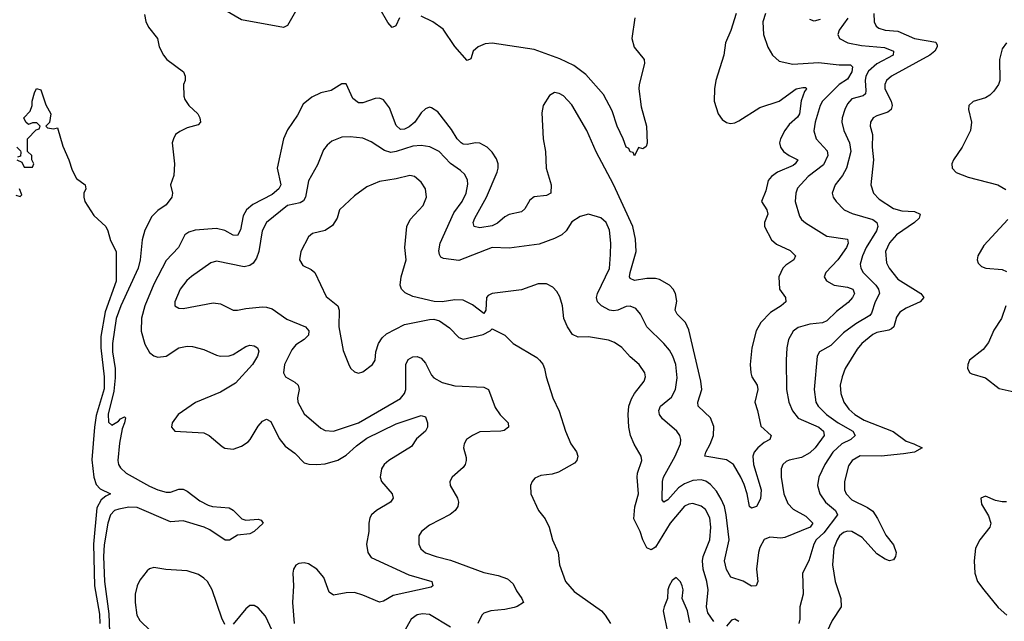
# Model space of a CAD drawing. Header units: inches. Extents: x 2143765 to 2212928, y 878963 to 1017374.
# Tile 31 of 256: x 2152288 to 2157000, y 905560 to 908440. Entities that reach past the tile are written whole.
import ezdxf

# ---------------------------------------------------------------- set-up
doc = ezdxf.new("R2010")
doc.units = ezdxf.units.IN
doc.header["$MEASUREMENT"] = 0
doc.layers.add('C1950', color=7, linetype='Continuous')

msp = doc.modelspace()

# ---------------------------------------------------------------- linework, layer by layer
at = {"layer": 'C1950', "color": 5}
for points, elevation in [([(2153615, 908490), (2153570, 908412.5), (2153550, 908403.2), (2153350, 908439.5), (2153190, 908532.2)], 280), ([(2152885.8, 908465.8), (2152891.4, 908431.4), (2152904.9, 908404.9), (2152947.2, 908350), (2152955.3, 908310), (2152976.4, 908270), (2152993, 908250), (2153072.2, 908190), (2153080.3, 908170), (2153079.5, 908150), (2153071.7, 908130), (2153073.8, 908073.8), (2153078.3, 908058.3), (2153098.4, 908030), (2153140.3, 907990), (2153150.3, 907970), (2153153.4, 907950), (2153143.1, 907936.9), (2153090, 907923.1), (2153054.3, 907905.7), (2153034.4, 907890), (2153023.7, 907870), (2153018, 907850), (2153029.2, 907750), (2153025.5, 907694.5), (2153010.3, 907650), (2153019.6, 907610), (2153016.9, 907590), (2152990, 907553.6), (2152950, 907527.6), (2152921.2, 907498.8), (2152886.9, 907433.1), (2152873.7, 907386.3), (2152865.2, 907290), (2152855.6, 907250), (2152772.3, 907070), (2152750.5, 907010), (2152731.8, 906890), (2152732.7, 906850), (2152745.6, 906770), (2152745.8, 906725.8), (2152738.2, 906661.8), (2152711.4, 906551.4), (2152713.1, 906513.1), (2152730, 906499.4), (2152761.1, 906518.9), (2152770, 906530.1), (2152790, 906539), (2152794.4, 906534.4), (2152790.7, 906510.7), (2152779, 906481), (2152766.5, 906413.5), (2152758, 906330), (2152761.5, 906310), (2152770, 906294.4), (2152798.2, 906270), (2152910, 906206.7), (2152950, 906188.9), (2152990, 906178.7), (2153010, 906179.1), (2153050, 906192), (2153070, 906192.9), (2153090, 906183), (2153150, 906137.5), (2153190, 906115.5), (2153210.6, 906109.4), (2153290, 906103.8), (2153310, 906092), (2153350.7, 906050.7), (2153370, 906044.8), (2153428.9, 906048.9), (2153444.1, 906044.1), (2153453, 906030), (2153410.1, 905989.9), (2153390, 905979.4), (2153330, 905971.7), (2153291.8, 905948.2), (2153271.9, 905948.1), (2153198.1, 905998.1), (2153170.9, 906010.9), (2153070, 906041.8), (2153010, 906036.6), (2152850, 906104.8), (2152810, 906106.3), (2152762.8, 906097.2), (2152742.7, 906090), (2152722.9, 906070), (2152709.8, 906030.2), (2152693.3, 905926.7), (2152690, 905870), (2152694, 905750), (2152715.7, 905595.7), (2152717.5, 905510)], 280), ([(2155717.1, 908470), (2155691, 908389), (2155666.3, 908330), (2155657.6, 908270), (2155620.2, 908150), (2155612.5, 908110), (2155611.6, 908050), (2155630, 907990.3), (2155650, 907961.8), (2155670, 907948.5), (2155690, 907944), (2155710, 907946.7), (2155730, 907955.9), (2155830, 908020.6), (2155923, 908050), (2156003.6, 908110), (2156036, 908116), (2156050, 908114.9), (2156053.8, 908110), (2156043.5, 908096.5), (2156028.3, 908051.7), (2156019.8, 907990), (2156010, 907973.8), (2155970, 907937.9), (2155949.4, 907910.6), (2155928.2, 907870), (2155923.9, 907850), (2155928.6, 907830), (2155943.8, 907810), (2155970, 907790.9), (2156012.1, 907770), (2155999.8, 907750), (2155990, 907743), (2155914.7, 907710), (2155885.8, 907690), (2155870.1, 907669.9), (2155858.9, 907621.1), (2155838, 907570), (2155863.2, 907530), (2155868.5, 907510), (2155851.9, 907470), (2155851.9, 907450), (2155886.6, 907386.6), (2155910, 907365.3), (2155975.6, 907335.6), (2156000.3, 907310), (2155992, 907290), (2155954.5, 907265.5), (2155939.6, 907250), (2155921.5, 907210), (2155924.4, 907150), (2155952.4, 907110), (2155954.4, 907090), (2155932.4, 907070), (2155881.6, 907038.4), (2155834.2, 906990), (2155812.8, 906950), (2155791.4, 906868.6), (2155783.1, 906790), (2155786.3, 906750), (2155792.5, 906730), (2155816.6, 906690), (2155819.8, 906670), (2155806, 906610), (2155819.2, 906570), (2155834.7, 906494.7), (2155884.6, 906450), (2155878.4, 906430), (2155850, 906416.8), (2155819.8, 906390), (2155803, 906370), (2155796.3, 906350), (2155800.4, 906310), (2155836.1, 906190), (2155833.2, 906146.7), (2155813.4, 906110), (2155790, 906101), (2155780.4, 906110), (2155768.8, 906170), (2155754.6, 906214.6), (2155739.5, 906250), (2155704.7, 906310), (2155670, 906333.3), (2155567.6, 906350), (2155570.9, 906370), (2155592.3, 906407.7), (2155607.9, 906450), (2155610, 906492.7), (2155593.6, 906533.6), (2155534.8, 906590), (2155534, 906610), (2155551.8, 906670), (2155548.2, 906710), (2155490, 906956.3), (2155474.7, 906990), (2155434, 907030), (2155424.7, 907050), (2155433.1, 907093.1), (2155427, 907130), (2155416.1, 907150), (2155397.4, 907170), (2155350, 907195.8), (2155330, 907201.3), (2155290, 907201.5), (2155230, 907191.5), (2155210, 907200.5), (2155206.5, 907210), (2155209.3, 907230), (2155238.5, 907330), (2155235.6, 907390), (2155222.7, 907450), (2155130, 907650.8), (2155047.5, 907807.5), (2155002.8, 907910), (2154930, 908033.5), (2154890, 908076.2), (2154870, 908087.2), (2154848, 908092), (2154823.1, 908076.9), (2154792.6, 908030), (2154786.2, 907993.8), (2154793.4, 907870), (2154805.2, 907810), (2154808.2, 907730), (2154831.3, 907650), (2154830.1, 907609.9), (2154810, 907598.4), (2154750, 907592.4), (2154730, 907576), (2154705.2, 907534.8), (2154690, 907520.7), (2154630, 907507.6), (2154610, 907496.5), (2154574.4, 907465.6), (2154550, 907452.7), (2154490, 907443.4), (2154462.6, 907450), (2154458.3, 907470), (2154465.6, 907490), (2154522.9, 907590), (2154573.3, 907710), (2154577.9, 907730), (2154577.5, 907750), (2154570, 907773.8), (2154550, 907805.4), (2154525.2, 907830), (2154490, 907849), (2154470, 907850.6), (2154430, 907843.5), (2154410, 907844.7), (2154401, 907850), (2154381.7, 907870), (2154354.8, 907914.8), (2154290, 907999.1), (2154258.7, 908018.7), (2154250, 908020.9), (2154230, 908014), (2154210, 907994), (2154178.5, 907950), (2154152.3, 907927.7), (2154130, 907916.4), (2154110, 907915), (2154090, 907934.5), (2154057.7, 908017.7), (2154030, 908056.3), (2154010, 908063.9), (2153990, 908062.8), (2153930, 908041.5), (2153910, 908042.8), (2153883.2, 908063.2), (2153850, 908134), (2153830, 908132.6), (2153778.3, 908101.7), (2153730, 908089.8), (2153686.4, 908070), (2153644.8, 908035.2), (2153617, 907983), (2153570, 907913), (2153550.2, 907870), (2153520.4, 907730), (2153537.7, 907650), (2153528.9, 907630), (2153496.1, 907603.9), (2153404.1, 907555.9), (2153373.3, 907530), (2153358.4, 907501.6), (2153345.2, 907434.8), (2153330, 907406.5), (2153310, 907408.7), (2153270, 907430.8), (2153230, 907440.1), (2153127.6, 907432.4), (2153097.4, 907422.6), (2153078.6, 907410), (2153047.9, 907350), (2152990, 907288.1), (2152930, 907174.6), (2152887.3, 907070), (2152871.4, 907011.4), (2152869.6, 906949.6), (2152887.1, 906887.1), (2152910, 906846.3), (2152930, 906830.3), (2152950, 906824.2), (2152990, 906830.2), (2153049.9, 906870.1), (2153090, 906877.6), (2153115.8, 906875.8), (2153170, 906861.5), (2153230, 906833.8), (2153249.4, 906829.4), (2153290, 906831.1), (2153310, 906837.1), (2153370, 906875), (2153390, 906881.8), (2153410, 906879.1), (2153426.4, 906870), (2153433, 906853), (2153426.4, 906830), (2153402.7, 906790), (2153320.4, 906699.6), (2153250, 906656.9), (2153130, 906608.2), (2153046.3, 906550), (2153017.6, 906510), (2153014.9, 906490), (2153030.4, 906470.4), (2153170, 906461.8), (2153195.8, 906450), (2153256.6, 906396.6), (2153270, 906389.2), (2153310, 906383.8), (2153350, 906398), (2153380.9, 906419.1), (2153391.7, 906430), (2153430, 906494), (2153450, 906517.8), (2153470, 906527.9), (2153490, 906517), (2153530, 906435.8), (2153558.7, 906398.7), (2153604.6, 906364.6), (2153650, 906319), (2153671.8, 906311.8), (2153710.1, 906310.1), (2153750, 906314), (2153810, 906332.3), (2153850, 906355.9), (2153899.9, 906400.1), (2153950, 906436.1), (2154090, 906506.1), (2154210, 906545.3), (2154230, 906539.5), (2154240.5, 906510), (2154239.8, 906490), (2154230, 906471.1), (2154186.6, 906433.4), (2154162.9, 906397.1), (2154054.9, 906330), (2154032.2, 906310), (2154020.2, 906290), (2154013.4, 906250), (2154020.2, 906230), (2154070.3, 906170), (2154074.9, 906150), (2154062, 906130), (2153996.5, 906090), (2153972.6, 906070), (2153963.8, 906056.2), (2153958.5, 906030), (2153958.3, 905990), (2153947.3, 905930), (2153954.2, 905890), (2153970, 905865.6), (2154150, 905781.9), (2154260.3, 905750), (2154264.9, 905730), (2154256.8, 905723.2), (2154075.6, 905684.4), (2154030, 905656.8), (2154010, 905652.4), (2153930, 905685.8), (2153890, 905697.5), (2153850, 905696.7), (2153790, 905685.5), (2153770, 905698.9), (2153743.7, 905770), (2153710, 905809), (2153670, 905835.2), (2153650, 905840.6), (2153623.5, 905836.5), (2153610, 905829.6), (2153599.2, 905810), (2153595.6, 905790), (2153599.2, 905730), (2153593.3, 905650), (2153601.9, 905550)], 320), ([(2155857.6, 908470), (2155844.8, 908430), (2155848.1, 908370), (2155869, 908309), (2155890, 908270.3), (2155922.1, 908242.1), (2155987.2, 908227.2), (2156110, 908234.6), (2156210, 908224), (2156263.9, 908223.9), (2156274.2, 908214.2), (2156269.5, 908190), (2156250, 908154.9), (2156210, 908129.4), (2156130.1, 908050), (2156118.8, 908030), (2156094.4, 907950), (2156087.9, 907907.9), (2156099.4, 907870), (2156152.7, 907812.7), (2156156.1, 907790), (2156134.3, 907745.7), (2156061.6, 907690), (2156010, 907634.3), (2156002.2, 907610), (2155999.8, 907570), (2156020.1, 907500.1), (2156030, 907484.4), (2156048.4, 907468.4), (2156150, 907403.9), (2156250.2, 907390), (2156253.2, 907370), (2156244.8, 907350), (2156203.9, 907290), (2156146.4, 907230), (2156138, 907210), (2156148.9, 907190), (2156185.3, 907170), (2156250, 907159.3), (2156275.5, 907150), (2156283.8, 907130), (2156273.7, 907110), (2156252.9, 907087.1), (2156196.4, 907043.6), (2156150, 906997.9), (2156130, 906988.8), (2156070, 906982.9), (2156013.1, 906966.9), (2155990.1, 906949.9), (2155967, 906910), (2155959.4, 906870), (2155956.6, 906810), (2155957.2, 906670), (2155968.2, 906610), (2155987, 906567), (2156013.3, 906533.3), (2156112.4, 906490), (2156134.2, 906470), (2156138.5, 906450), (2156094.5, 906390), (2156070, 906366.6), (2156030, 906344.7), (2155970, 906331.9), (2155955.3, 906324.7), (2155940.7, 906310), (2155931.8, 906290), (2155932.8, 906250), (2155945.1, 906170), (2155963.9, 906123.9), (2155990, 906097.5), (2156050, 906064.1), (2156083.2, 906030), (2156070.2, 906010), (2155950, 905961.5), (2155930, 905958.1), (2155877.6, 905962.4), (2155850, 905951.1), (2155830, 905913), (2155824.3, 905890), (2155813.3, 905810), (2155821.1, 905750), (2155812.2, 905730), (2155790, 905728.2), (2155750, 905752.5), (2155691.6, 905771.6), (2155670, 905807.6), (2155660.5, 905850), (2155683.1, 905950), (2155669.5, 906070), (2155660.4, 906110), (2155645.2, 906145.2), (2155622.9, 906182.9), (2155594.6, 906214.6), (2155571.2, 906231.2), (2155550, 906237.7), (2155510, 906233.6), (2155470, 906219), (2155440.6, 906199.4), (2155390, 906141.5), (2155370, 906129.8), (2155362.4, 906142.4), (2155364.5, 906230), (2155368.7, 906250), (2155424.9, 906350), (2155449.8, 906410), (2155451.9, 906430), (2155447.6, 906450), (2155432.1, 906470), (2155364.8, 906530), (2155349.8, 906550), (2155346.2, 906570), (2155355.3, 906590), (2155407.1, 906632.9), (2155426.5, 906670), (2155433.8, 906726.2), (2155428.2, 906790), (2155414.4, 906830), (2155397.5, 906857.5), (2155370.8, 906890), (2155288.8, 906970), (2155259.8, 907030), (2155236.9, 907056.9), (2155208.9, 907068.9), (2155190, 907067.5), (2155150, 907049.2), (2155130, 907045.9), (2155110.8, 907049.2), (2155072, 907070), (2155052.7, 907090), (2155048.4, 907110), (2155053.1, 907130), (2155110.4, 907249.6), (2155115.7, 907315.7), (2155116.5, 907370), (2155110, 907433.2), (2155094.2, 907470), (2155070, 907491.1), (2155010, 907509.5), (2154970, 907497.6), (2154930, 907473), (2154903.1, 907430), (2154882, 907410), (2154847.9, 907392.1), (2154773.7, 907366.3), (2154630, 907345.8), (2154550, 907349.1), (2154390, 907287.3), (2154316.6, 907296.6), (2154303.3, 907303.3), (2154296.5, 907316.5), (2154294, 907334), (2154300.2, 907370), (2154365, 907515), (2154404.9, 907570), (2154424.3, 907610), (2154433, 907653), (2154431.5, 907671.5), (2154418.5, 907698.5), (2154398.3, 907718.3), (2154350, 907751.6), (2154295.6, 907810), (2154251.5, 907831.5), (2154210, 907837.3), (2154170, 907834.8), (2154090, 907808.9), (2154065, 907805), (2154033.7, 907813.7), (2153970, 907855.3), (2153930, 907872.6), (2153870, 907879.8), (2153830, 907877.8), (2153781.7, 907858.3), (2153759.8, 907840.2), (2153742.5, 907817.5), (2153714.2, 907745.8), (2153670.8, 907669.2), (2153655.8, 907590), (2153646.9, 907573.1), (2153630, 907564.1), (2153569.7, 907550.3), (2153469.2, 907470), (2153448.4, 907430), (2153433.4, 907330), (2153421.7, 907298.3), (2153405.4, 907274.6), (2153390, 907263.1), (2153362.7, 907257.3), (2153230, 907283.5), (2153203.4, 907276.6), (2153110, 907211.2), (2153088.5, 907191.5), (2153056.5, 907150), (2153030.4, 907090), (2153030.7, 907070), (2153050, 907059.5), (2153070, 907056.9), (2153214.9, 907085.1), (2153250, 907080.2), (2153310, 907050.3), (2153330, 907049), (2153370, 907058), (2153450, 907066), (2153470, 907063.9), (2153496.2, 907056.2), (2153566.4, 907006.4), (2153656.5, 906970), (2153671.7, 906950), (2153670.1, 906929.9), (2153650.3, 906910), (2153610, 906883.8), (2153590, 906859.1), (2153555.5, 906790), (2153551.5, 906750), (2153560.3, 906730), (2153604.9, 906704.9), (2153620.8, 906690), (2153625.8, 906670), (2153618.5, 906630), (2153619.5, 906610), (2153650, 906552.7), (2153730, 906484.6), (2153750, 906474.3), (2153790.3, 906470.3), (2153910, 906509.6), (2154110, 906626.6), (2154129.9, 906650), (2154136.9, 906670), (2154136.8, 906790), (2154146.7, 906813.3), (2154170, 906826.2), (2154190, 906827.3), (2154210, 906819.7), (2154230, 906796.5), (2154258.8, 906738.8), (2154270, 906726.4), (2154310, 906703.8), (2154370, 906687.8), (2154510, 906680.3), (2154532.2, 906670), (2154563.4, 906583.4), (2154587.9, 906547.9), (2154626, 906510), (2154627.7, 906490), (2154606, 906474), (2154591.3, 906470), (2154490, 906466.6), (2154454.4, 906450), (2154427.2, 906430), (2154415.3, 906410), (2154412.8, 906390), (2154424.7, 906344.7), (2154425.6, 906330), (2154419.7, 906310), (2154410, 906296.4), (2154357.1, 906250), (2154346, 906230), (2154348.5, 906210), (2154383.6, 906150), (2154388.9, 906130), (2154385.7, 906110), (2154372.2, 906090), (2154348.6, 906071.4), (2154250, 906020.9), (2154210.3, 905990), (2154198.9, 905970), (2154197.8, 905930), (2154207.1, 905907.1), (2154230, 905888.3), (2154280.5, 905870), (2154350, 905853.4), (2154510, 905793.2), (2154578.6, 905778.6), (2154622.8, 905762.8), (2154650, 905739.3), (2154666.2, 905706.2), (2154691.6, 905670), (2154698.4, 905650), (2154669.4, 905630.6), (2154654, 905626), (2154610, 905616), (2154542.8, 905610), (2154510, 905598.8), (2154499, 905590), (2154480.3, 905550)], 340), ([(2154106, 908450), (2154088.8, 908411.2), (2154070, 908402.6), (2154050, 908427.1), (2154013.7, 908490)], 280), ([(2156374.8, 908470), (2156377.4, 908430), (2156386.2, 908410), (2156399.8, 908399.8), (2156430, 908390.8), (2156490, 908384.6), (2156570, 908350.1), (2156672, 908332), (2156678.5, 908318.5), (2156679, 908310), (2156667.8, 908290), (2156643.8, 908270), (2156459.6, 908170), (2156436.9, 908150), (2156428, 908130), (2156428.8, 908110), (2156458.4, 908050), (2156463, 908030), (2156459.1, 908010), (2156442.9, 907997.1), (2156390, 907980.7), (2156371.7, 907970), (2156359.3, 907950), (2156357.7, 907930), (2156368.8, 907890), (2156367.7, 907830), (2156374, 907770), (2156360.8, 907650), (2156373.4, 907610), (2156401, 907581), (2156470, 907536.2), (2156510, 907525.5), (2156570, 907522), (2156597.6, 907510), (2156592.5, 907490), (2156570.9, 907470), (2156483.5, 907410), (2156450, 907372.5), (2156432.1, 907330), (2156436.2, 907276.2), (2156449.4, 907250), (2156490, 907198.6), (2156600.9, 907130), (2156614.3, 907110), (2156596.5, 907090), (2156530, 907059.6), (2156500.4, 907039.6), (2156484.4, 907015.6), (2156470.9, 906970), (2156459.8, 906960.2), (2156446.6, 906953.4), (2156390, 906942.4), (2156370, 906933), (2156317.7, 906890), (2156296.5, 906863.5), (2156238.8, 906770), (2156223.7, 906730), (2156215, 906690), (2156217.2, 906650), (2156232, 906610), (2156256.3, 906576.3), (2156285.3, 906550), (2156330, 906522.5), (2156468.2, 906468.2), (2156530, 906422.2), (2156567.3, 906410), (2156607.3, 906390), (2156570.8, 906370), (2156517.9, 906362.1), (2156410, 906350.3), (2156310, 906352.2), (2156271.8, 906330), (2156254.9, 906305.1), (2156235.4, 906230), (2156235.8, 906190), (2156242.8, 906170), (2156270, 906141.5), (2156345.5, 906105.5), (2156370, 906087), (2156393, 906053), (2156433.1, 905973.1), (2156470, 905925.5), (2156482.3, 905890), (2156478.9, 905870), (2156470, 905854.5), (2156450, 905849.8), (2156430, 905857.2), (2156390, 905883.1), (2156320.5, 905960.5), (2156270, 905990.4), (2156250, 905992.3), (2156230, 905985.8), (2156211.1, 905968.9), (2156199.3, 905950), (2156183.4, 905910), (2156177.6, 905830), (2156190.9, 905750), (2156218.4, 905670), (2156219.6, 905630), (2156176.8, 905563.2), (2156150.2, 905510)], 380), ([(2155232.4, 908450), (2155218, 908350), (2155228.3, 908308.3), (2155276, 908250), (2155278.9, 908230), (2155252.6, 908130), (2155251.3, 908110), (2155262.7, 908022.7), (2155288.4, 907930), (2155290.4, 907849.6), (2155286, 907834), (2155275.3, 907824.7), (2155270, 907822), (2155250, 907828), (2155230.9, 907789.1), (2155224.1, 907804.1), (2155210, 907807.8), (2155203, 907823), (2155190, 907829.7), (2155176.8, 907870), (2155147.8, 907930), (2155124.1, 908004.1), (2155081.7, 908081.7), (2154997.4, 908177.4), (2154940.3, 908220.3), (2154873.6, 908253.6), (2154750, 908297.2), (2154550, 908328.3), (2154516, 908324), (2154481.5, 908310), (2154459, 908290), (2154446.4, 908253.6), (2154430, 908245.6), (2154370, 908311.8), (2154314.4, 908394.4), (2154265.6, 908430), (2154210, 908457.7)], 280), ([(2156251.6, 908448.4), (2156210.2, 908390), (2156203.2, 908370), (2156211.8, 908350), (2156250.4, 908330), (2156316.5, 908316.5), (2156426.7, 908306.7), (2156469.1, 908290), (2156468.1, 908270), (2156390, 908228.7), (2156350, 908193.6), (2156337.7, 908170), (2156333.4, 908150), (2156337.9, 908102.1), (2156335.3, 908084.7), (2156324.6, 908075.4), (2156270, 908061), (2156250, 908038), (2156236.3, 908010), (2156223.5, 907970), (2156222.6, 907950), (2156231.3, 907910), (2156259.3, 907850), (2156266, 907810), (2156244.6, 907730), (2156225.1, 907694.9), (2156191.1, 907650), (2156176.1, 907610), (2156181.5, 907590), (2156195.3, 907570), (2156234.3, 907530), (2156272.2, 907512.2), (2156370, 907483.3), (2156389.7, 907469.7), (2156395.2, 907450), (2156388.9, 907430), (2156339, 907350), (2156321, 907310), (2156310.1, 907270), (2156312.7, 907250), (2156323.9, 907230), (2156385, 907170), (2156398.4, 907150), (2156402.4, 907130), (2156381.4, 907090), (2156364.8, 907035.2), (2156356.5, 907023.5), (2156290, 906983.6), (2156230, 906940.5), (2156170, 906879.8), (2156116, 906850), (2156104.7, 906830), (2156089.5, 906670), (2156098.7, 906610), (2156109.7, 906589.7), (2156149.4, 906550), (2156205.5, 906510), (2156275.5, 906470), (2156286.8, 906450), (2156266, 906430), (2156222.4, 906410), (2156180.1, 906370), (2156140.9, 906310), (2156112.5, 906250), (2156105.8, 906210), (2156116.6, 906170), (2156144.6, 906130), (2156192.5, 906090), (2156201.7, 906070), (2156135.9, 905984.1), (2156099.4, 905950), (2156088.6, 905930), (2156064.8, 905850), (2156034, 905790), (2156036.9, 905690), (2156021.4, 905630), (2156020.7, 905570), (2156016.1, 905550)], 360), ([(2156118.2, 908441.8), (2156090, 908433), (2156070, 908441.1)], 340), ([(2157010, 908329.6), (2156990, 908300.9), (2156976.5, 908250), (2156978.2, 908150), (2156972.4, 908130), (2156950, 908097.4), (2156930, 908079.7), (2156910, 908066.4), (2156851.6, 908048.4), (2156830.4, 908030), (2156828.9, 908010), (2156842.8, 907950), (2156838.8, 907910), (2156798.2, 907830), (2156756, 907770), (2156749, 907750), (2156750.3, 907730), (2156769.5, 907709.5), (2156826.6, 907686.6), (2156969.5, 907649.5), (2157007.4, 907627.4)], 420), ([(2152274, 907770), (2152298, 907758), (2152310, 907734), (2152350, 907734), (2152355.3, 907750), (2152346, 907770), (2152346, 907790), (2152326, 907810), (2152326, 907870), (2152367.3, 907912.7), (2152382, 907918), (2152386, 907930), (2152370, 907946), (2152350, 907946), (2152330, 907938), (2152318, 907950), (2152308, 907970), (2152338, 908002), (2152348, 908030), (2152348, 908050), (2152359, 908090), (2152369.1, 908110.9), (2152390, 908104.7), (2152413.4, 908033.4), (2152438, 907990), (2152431.6, 907948.4), (2152414, 907930), (2152422, 907922), (2152450, 907918), (2152470, 907922), (2152494.4, 907834.4), (2152524, 907770), (2152539.3, 907719.3), (2152560.7, 907680.7), (2152602, 907650), (2152604.7, 907630), (2152596, 907610), (2152594.8, 907590), (2152600.7, 907570), (2152642.4, 907502.4), (2152700.7, 907450), (2152710.6, 907430), (2152723, 907383), (2152750.6, 907330), (2152750, 907188), (2152697.9, 907042.1), (2152676.9, 906923.1), (2152675.9, 906870), (2152693.3, 906730), (2152692.6, 906672.6), (2152655, 906545), (2152645.7, 906490), (2152633.5, 906333.5), (2152642.4, 906250), (2152655, 906215), (2152673.6, 906193.6), (2152722.8, 906170), (2152700.4, 906159.6), (2152678.5, 906141.5), (2152657, 906103), (2152641.5, 905930), (2152645.7, 905730), (2152670, 905594.9), (2152672.6, 905550)], 260), ([(2152274, 907830), (2152292.7, 907812.7), (2152294, 907806), (2152292.7, 907787.3), (2152278, 907782)], 260), ([(2155610, 905558.5), (2155580.6, 905600.6), (2155575.3, 905630), (2155582.8, 905710), (2155576.4, 905750), (2155559, 905810), (2155555, 905850), (2155558.4, 905870), (2155590.8, 905950), (2155594.9, 906010), (2155590, 906054.7), (2155570, 906094.6), (2155550, 906111.9), (2155510, 906123.6), (2155490, 906121.6), (2155470, 906111.7), (2155400.4, 906030), (2155330, 905915.4), (2155310, 905901.5), (2155290, 905911.3), (2155270.8, 905950), (2155258.2, 905990), (2155226.8, 906050), (2155232.4, 906107.6), (2155249.8, 906170), (2155242.5, 906250), (2155245.3, 906270), (2155265.4, 906330), (2155262.6, 906350), (2155228.6, 906408.6), (2155210.6, 906450), (2155202.9, 906490), (2155200.2, 906550), (2155203.1, 906590), (2155215.3, 906624.7), (2155229.8, 906650), (2155277.2, 906710), (2155283.1, 906730), (2155279.8, 906750), (2155253.1, 906790), (2155210, 906826.8), (2155170, 906870.9), (2155135.3, 906895.3), (2155105.5, 906905.5), (2155010, 906921.5), (2154960, 906920), (2154933.9, 906933.9), (2154909.9, 906969.9), (2154892.5, 907010), (2154885.6, 907070), (2154873, 907113), (2154859, 907139), (2154840.3, 907160.3), (2154810, 907175.6), (2154770, 907175.8), (2154690, 907147.8), (2154550, 907129.6), (2154530, 907119.5), (2154522.4, 907110), (2154519.1, 907050), (2154510, 907034), (2154454.9, 907074.9), (2154410, 907097.1), (2154370, 907099.3), (2154310, 907089.7), (2154271, 907091), (2154170, 907114.6), (2154132.5, 907132.5), (2154115.3, 907150), (2154109, 907170), (2154114, 907210), (2154137.4, 907290), (2154131.9, 907350), (2154141.2, 907450), (2154156.5, 907483.5), (2154219.7, 907550), (2154235.1, 907590), (2154229.7, 907630), (2154210, 907662.4), (2154177, 907690), (2154154.9, 907694.9), (2154090, 907678.5), (2154010, 907666.3), (2153950, 907640.3), (2153890, 907597.7), (2153819.5, 907530), (2153807.2, 907490), (2153784.5, 907455.5), (2153750, 907431.5), (2153690, 907416.2), (2153670, 907400.9), (2153634.3, 907330), (2153628, 907290), (2153643.5, 907263.5), (2153683.6, 907243.6), (2153700.5, 907230), (2153755.4, 907115.4), (2153810.3, 907070), (2153816.5, 907050), (2153815.8, 906970), (2153837, 906857), (2153864.5, 906784.5), (2153872.4, 906770), (2153890, 906754), (2153910, 906748.5), (2153930, 906754), (2153976.9, 906790), (2153989.7, 906810), (2153992.9, 906850), (2154005.6, 906890), (2154022.9, 906917.1), (2154043.7, 906936.3), (2154130, 906981.2), (2154250, 907005.3), (2154270, 907006), (2154298, 906998), (2154344.6, 906964.6), (2154390, 906918.8), (2154410, 906910.6), (2154506.7, 906933.3), (2154539, 906950), (2154550, 906961), (2154610, 906930.3), (2154650.4, 906890), (2154762.6, 906822.6), (2154776.5, 906810), (2154791, 906791), (2154799.6, 906770), (2154807.4, 906730), (2154839.5, 906630), (2154870, 906566), (2154900.5, 906470), (2154925.7, 906410), (2154952.2, 906372.2), (2154958.9, 906350), (2154954, 906330), (2154942.4, 906317.6), (2154866.2, 906273.8), (2154835.8, 906264.2), (2154782.2, 906257.8), (2154754, 906246), (2154740.4, 906230), (2154732, 906210), (2154734.9, 906170), (2154771.7, 906090), (2154802.3, 906050), (2154822, 906010), (2154837.8, 905950), (2154864.6, 905890), (2154871.7, 905830), (2154899.5, 905750), (2154942, 905702), (2155071.7, 905610), (2155090.3, 905590), (2155115.6, 905550)], 360), ([(2152270, 907601), (2152290, 907594), (2152298, 907602), (2152288, 907630)], 260), ([(2157016.8, 907483.2), (2156901.5, 907358.5), (2156873.1, 907310), (2156870.3, 907290), (2156874.3, 907274.3), (2156890, 907258), (2156911.3, 907250), (2156990, 907244.2), (2157010, 907234)], 420), ([(2157006.7, 907070), (2156986.4, 907010), (2156950, 906953.3), (2156924.4, 906895.6), (2156898.3, 906861.7), (2156833.4, 906810), (2156825.3, 906790), (2156823.7, 906770), (2156835.5, 906750), (2156844.3, 906744.3), (2156910, 906726), (2156975.2, 906675.2), (2157090, 906649.4)], 420), ([(2157010, 906132.8), (2156990, 906132.4), (2156958.2, 906138.2), (2156910, 906158.4), (2156888, 906150), (2156890, 906121), (2156924.8, 906064.8), (2156934.6, 906030), (2156930.3, 906010), (2156882.8, 905950), (2156862.8, 905910), (2156856.2, 905850), (2156858.6, 905790), (2156872.2, 905750), (2156901.1, 905710), (2156970, 905626), (2157011.8, 905590)], 420), ([(2153270, 905545.3), (2153255.4, 905575.4), (2153210, 905710.9), (2153187.1, 905750), (2153170, 905767.1), (2153143.7, 905783.7), (2153090, 905802), (2152987.3, 905807.3), (2152930, 905818), (2152910, 905812), (2152898, 905802), (2152863.2, 905756.8), (2152850, 905729.5), (2152841.1, 905690), (2152840.7, 905650), (2152848.8, 905590), (2152863.3, 905563.3), (2152914.5, 905514.5)], 320), ([(2155494.9, 905554.9), (2155484.2, 905610), (2155458.5, 905670), (2155463.5, 905710), (2155459.1, 905730), (2155450, 905749.4), (2155430, 905769.3), (2155410, 905755.1), (2155395.8, 905730), (2155390.3, 905710), (2155388.7, 905670), (2155371.7, 905630), (2155368, 905610), (2155388.1, 905508.1)], 380), ([(2153496.4, 905516.4), (2153464.4, 905584.4), (2153430, 905625), (2153410, 905636.5), (2153390, 905636.4), (2153370, 905619.3), (2153310, 905546.9)], 320), ([(2154350, 905532.6), (2154250, 905592.1), (2154215.7, 905595.7), (2154190, 905591.4), (2154162.4, 905570), (2154128.8, 905511.2)], 340), ([(2155730, 905559.7), (2155710, 905569.6), (2155694.9, 905565.1), (2155670, 905536.8)], 360)]:
    msp.add_lwpolyline(points, dxfattribs=dict(at, elevation=elevation))

doc.saveas('drawing.dxf')
